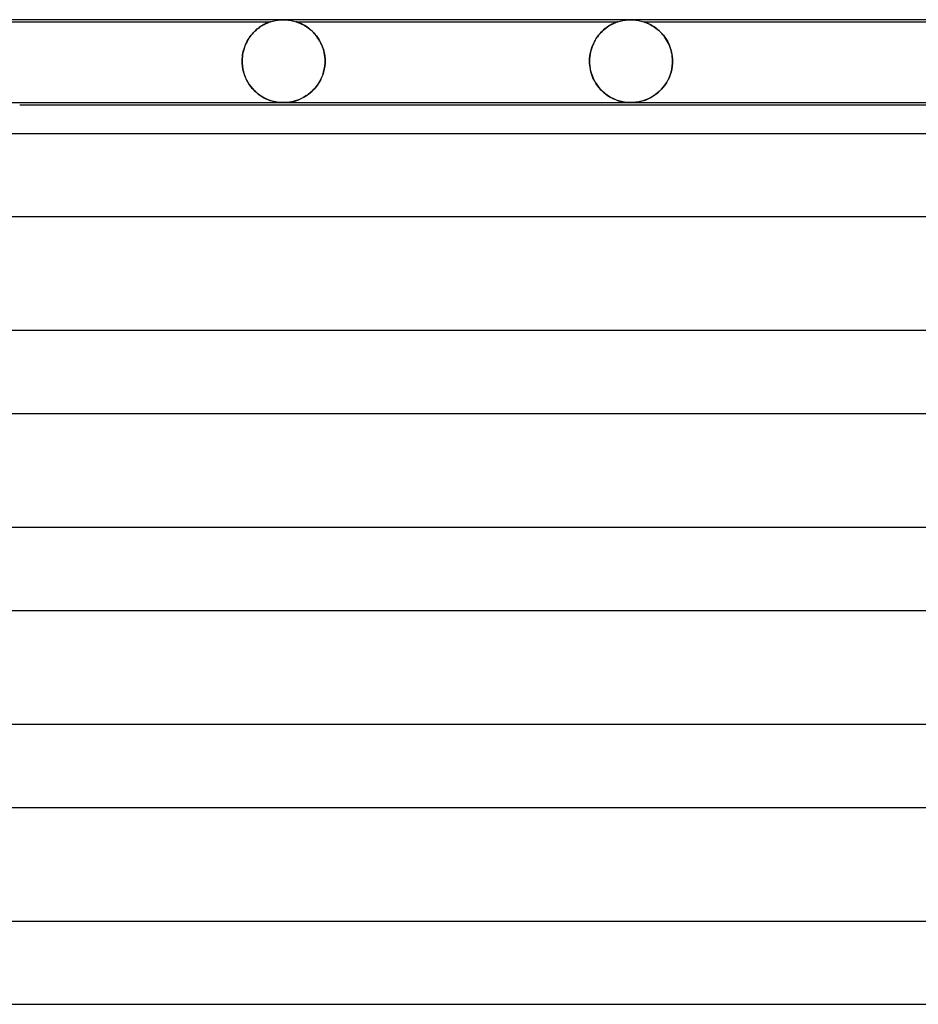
# Model space of a CAD drawing. Header units: millimetres. Extents: x -258 to 258, y -2 to 190.
# Tile 23 of 45: x -163 to -120, y 142 to 190. Entities that reach past the tile are written whole.
import ezdxf

# ---------------------------------------------------------------- set-up
doc = ezdxf.new("R2010")
doc.units = ezdxf.units.MM
doc.layers.add('HIDDEN', color=7, linetype='Continuous')
doc.layers.add('THICK', color=7, linetype='Continuous')

msp = doc.modelspace()

# ---------------------------------------------------------------- linework, layer by layer
at = {"layer": 'HIDDEN'}
for p, q in [((-150.877, 189.996), (-150.75, 190)), ((-150.75, 190), (-150.623, 189.996)), ((-134.127, 189.996), (-134, 190)), ((-134, 190), (-133.873, 189.996)), ((-164.876, 189.9), (-151.374, 189.9)), ((-152.031, 189.532), (-152.089, 189.481)), ((-152.067, 189.501), (-152.007, 189.552)), ((-151.972, 189.58), (-152.031, 189.532)), ((-152.007, 189.552), (-151.948, 189.599)), ((-151.913, 189.624), (-151.972, 189.58)), ((-151.948, 189.599), (-151.889, 189.641)), ((-151.855, 189.665), (-151.913, 189.624)), ((-151.889, 189.641), (-151.832, 189.68)), ((-151.798, 189.702), (-151.855, 189.665)), ((-151.832, 189.68), (-151.776, 189.715)), ((-151.743, 189.735), (-151.798, 189.702)), ((-151.776, 189.715), (-151.723, 189.746)), ((-151.691, 189.764), (-151.743, 189.735)), ((-151.723, 189.746), (-151.672, 189.774)), ((-151.641, 189.79), (-151.691, 189.764)), ((-151.672, 189.774), (-151.623, 189.798)), ((-151.595, 189.812), (-151.641, 189.79)), ((-151.623, 189.798), (-151.579, 189.82)), ((-151.552, 189.832), (-151.595, 189.812)), ((-151.579, 189.82), (-151.537, 189.838)), ((-151.512, 189.849), (-151.552, 189.832)), ((-151.537, 189.838), (-151.499, 189.854)), ((-151.471, 189.865), (-151.512, 189.849)), ((-151.499, 189.854), (-151.462, 189.869)), ((-151.433, 189.879), (-151.471, 189.865)), ((-151.462, 189.869), (-151.428, 189.882)), ((-151.402, 189.891), (-151.433, 189.879)), ((-151.428, 189.882), (-151.4, 189.891)), ((-151.382, 189.898), (-151.402, 189.891)), ((-151.4, 189.891), (-151.381, 189.898)), ((-151.374, 189.9), (-151.382, 189.898)), ((-151.381, 189.898), (-151.374, 189.9)), ((-151.374, 189.9), (-151.253, 189.936)), ((-151.253, 189.936), (-151.129, 189.964)), ((-151.129, 189.964), (-151.003, 189.984)), ((-151.003, 189.984), (-150.877, 189.996)), ((-150.623, 189.996), (-150.497, 189.984)), ((-150.497, 189.984), (-150.371, 189.964)), ((-150.371, 189.964), (-150.247, 189.936)), ((-150.247, 189.936), (-150.126, 189.9)), ((-150.119, 189.898), (-150.126, 189.9)), ((-150.126, 189.9), (-150.116, 189.897)), ((-150.126, 189.9), (-134.624, 189.9)), ((-150.1, 189.891), (-150.119, 189.898)), ((-150.116, 189.897), (-150.09, 189.888)), ((-150.072, 189.881), (-150.1, 189.891)), ((-150.09, 189.888), (-150.051, 189.874)), ((-150.037, 189.869), (-150.072, 189.881)), ((-150.051, 189.874), (-150.005, 189.856)), ((-149.999, 189.854), (-150.037, 189.869)), ((-150.005, 189.856), (-149.957, 189.837)), ((-149.96, 189.838), (-149.999, 189.854)), ((-149.918, 189.819), (-149.96, 189.838)), ((-149.957, 189.837), (-149.91, 189.815)), ((-149.873, 189.798), (-149.918, 189.819)), ((-149.91, 189.815), (-149.858, 189.791)), ((-149.824, 189.773), (-149.873, 189.798)), ((-149.858, 189.791), (-149.802, 189.762)), ((-149.772, 189.746), (-149.824, 189.773)), ((-149.802, 189.762), (-149.742, 189.728)), ((-149.718, 189.714), (-149.772, 189.746)), ((-149.742, 189.728), (-149.679, 189.691)), ((-149.662, 189.68), (-149.718, 189.714)), ((-149.679, 189.691), (-149.613, 189.648)), ((-149.604, 189.641), (-149.662, 189.68)), ((-149.613, 189.648), (-149.546, 189.6)), ((-149.544, 189.598), (-149.604, 189.641)), ((-149.546, 189.6), (-149.478, 189.547)), ((-149.484, 189.552), (-149.544, 189.598)), ((-149.423, 189.501), (-149.484, 189.552)), ((-149.478, 189.547), (-149.411, 189.49)), ((-135.341, 189.478), (-135.271, 189.54)), ((-135.249, 189.558), (-135.311, 189.506)), ((-135.271, 189.54), (-135.199, 189.598)), ((-135.189, 189.605), (-135.249, 189.558)), ((-135.199, 189.598), (-135.127, 189.65)), ((-135.13, 189.648), (-135.189, 189.605)), ((-135.072, 189.686), (-135.13, 189.648)), ((-135.127, 189.65), (-135.057, 189.696)), ((-135.017, 189.721), (-135.072, 189.686)), ((-135.057, 189.696), (-134.989, 189.737)), ((-134.963, 189.751), (-135.017, 189.721)), ((-134.989, 189.737), (-134.925, 189.772)), ((-134.913, 189.779), (-134.963, 189.751)), ((-134.925, 189.772), (-134.864, 189.803)), ((-134.866, 189.802), (-134.913, 189.779)), ((-134.82, 189.824), (-134.866, 189.802)), ((-134.864, 189.803), (-134.809, 189.829)), ((-134.776, 189.843), (-134.82, 189.824)), ((-134.809, 189.829), (-134.759, 189.85)), ((-134.736, 189.86), (-134.776, 189.843)), ((-134.759, 189.85), (-134.716, 189.867)), ((-134.7, 189.874), (-134.736, 189.86)), ((-134.716, 189.867), (-134.681, 189.88)), ((-134.671, 189.884), (-134.7, 189.874)), ((-134.681, 189.88), (-134.656, 189.89)), ((-134.65, 189.892), (-134.671, 189.884)), ((-134.656, 189.89), (-134.638, 189.896)), ((-134.635, 189.896), (-134.65, 189.892)), ((-134.638, 189.896), (-134.628, 189.899)), ((-134.627, 189.899), (-134.635, 189.896)), ((-134.628, 189.899), (-134.624, 189.9)), ((-134.624, 189.9), (-134.627, 189.899)), ((-134.624, 189.9), (-134.503, 189.936)), ((-134.503, 189.936), (-134.379, 189.964)), ((-134.379, 189.964), (-134.253, 189.984)), ((-134.253, 189.984), (-134.127, 189.996)), ((-133.873, 189.996), (-133.747, 189.984)), ((-133.747, 189.984), (-133.621, 189.964)), ((-133.621, 189.964), (-133.497, 189.936)), ((-133.497, 189.936), (-133.376, 189.9)), ((-133.37, 189.898), (-133.376, 189.9)), ((-133.376, 189.9), (-133.371, 189.899)), ((-133.376, 189.9), (-117.874, 189.9)), ((-133.371, 189.899), (-133.359, 189.895)), ((-133.353, 189.893), (-133.37, 189.898)), ((-133.359, 189.895), (-133.34, 189.888)), ((-133.328, 189.884), (-133.353, 189.893)), ((-133.34, 189.888), (-133.314, 189.879)), ((-133.297, 189.872), (-133.328, 189.884)), ((-133.314, 189.879), (-133.283, 189.867)), ((-133.261, 189.859), (-133.297, 189.872)), ((-133.283, 189.867), (-133.247, 189.853)), ((-133.223, 189.843), (-133.261, 189.859)), ((-133.247, 189.853), (-133.206, 189.836)), ((-133.183, 189.826), (-133.223, 189.843)), ((-133.206, 189.836), (-133.162, 189.816)), ((-133.138, 189.805), (-133.183, 189.826)), ((-133.162, 189.816), (-133.115, 189.794)), ((-133.09, 189.782), (-133.138, 189.805)), ((-133.115, 189.794), (-133.067, 189.77)), ((-133.039, 189.755), (-133.09, 189.782)), ((-133.067, 189.77), (-133.016, 189.742)), ((-132.985, 189.724), (-133.039, 189.755)), ((-133.016, 189.742), (-132.962, 189.711)), ((-132.928, 189.69), (-132.985, 189.724)), ((-132.962, 189.711), (-132.906, 189.676)), ((-132.87, 189.652), (-132.928, 189.69)), ((-132.906, 189.676), (-132.848, 189.638)), ((-132.81, 189.611), (-132.87, 189.652)), ((-132.848, 189.638), (-132.789, 189.595)), ((-132.75, 189.565), (-132.81, 189.611)), ((-132.789, 189.595), (-132.729, 189.548)), ((-132.688, 189.514), (-132.75, 189.565)), ((-132.729, 189.548), (-132.668, 189.497)), ((-152.41, 189.103), (-152.457, 189.027)), ((-152.451, 189.037), (-152.403, 189.114)), ((-152.361, 189.174), (-152.41, 189.103)), ((-152.403, 189.114), (-152.352, 189.187)), ((-152.31, 189.243), (-152.361, 189.174)), ((-152.352, 189.187), (-152.298, 189.257)), ((-152.257, 189.307), (-152.31, 189.243)), ((-152.298, 189.257), (-152.243, 189.324)), ((-152.202, 189.369), (-152.257, 189.307)), ((-152.243, 189.324), (-152.186, 189.386)), ((-152.146, 189.427), (-152.202, 189.369)), ((-152.186, 189.386), (-152.127, 189.445)), ((-152.089, 189.481), (-152.146, 189.427)), ((-152.127, 189.445), (-152.067, 189.501)), ((-149.363, 189.446), (-149.423, 189.501)), ((-149.411, 189.49), (-149.345, 189.429)), ((-149.303, 189.387), (-149.363, 189.446)), ((-149.345, 189.429), (-149.281, 189.363)), ((-149.245, 189.324), (-149.303, 189.387)), ((-149.281, 189.363), (-149.217, 189.293)), ((-149.188, 189.258), (-149.245, 189.324)), ((-149.217, 189.293), (-149.156, 189.218)), ((-149.133, 189.188), (-149.188, 189.258)), ((-149.156, 189.218), (-149.098, 189.139)), ((-149.081, 189.115), (-149.133, 189.188)), ((-149.098, 189.139), (-149.042, 189.056)), ((-149.031, 189.038), (-149.081, 189.115)), ((-149.042, 189.056), (-148.99, 188.968)), ((-135.721, 189.002), (-135.665, 189.094)), ((-135.66, 189.101), (-135.711, 189.019)), ((-135.665, 189.094), (-135.606, 189.18)), ((-135.607, 189.179), (-135.66, 189.101)), ((-135.551, 189.253), (-135.607, 189.179)), ((-135.606, 189.18), (-135.543, 189.262)), ((-135.493, 189.323), (-135.551, 189.253)), ((-135.543, 189.262), (-135.478, 189.339)), ((-135.433, 189.388), (-135.493, 189.323)), ((-135.478, 189.339), (-135.411, 189.411)), ((-135.372, 189.45), (-135.433, 189.388)), ((-135.411, 189.411), (-135.341, 189.478)), ((-135.311, 189.506), (-135.372, 189.45)), ((-132.627, 189.46), (-132.688, 189.514)), ((-132.668, 189.497), (-132.607, 189.441)), ((-132.566, 189.401), (-132.627, 189.46)), ((-132.607, 189.441), (-132.546, 189.38)), ((-132.507, 189.339), (-132.566, 189.401)), ((-132.546, 189.38), (-132.486, 189.315)), ((-132.449, 189.272), (-132.507, 189.339)), ((-132.486, 189.315), (-132.427, 189.246)), ((-132.393, 189.203), (-132.449, 189.272)), ((-132.427, 189.246), (-132.371, 189.172)), ((-132.34, 189.129), (-132.393, 189.203)), ((-132.371, 189.172), (-132.316, 189.095)), ((-132.289, 189.052), (-132.34, 189.129)), ((-132.316, 189.095), (-132.265, 189.013)), ((-132.241, 188.971), (-132.289, 189.052)), ((-152.647, 188.599), (-152.674, 188.504)), ((-152.673, 188.506), (-152.646, 188.602)), ((-152.616, 188.692), (-152.647, 188.599)), ((-152.646, 188.602), (-152.614, 188.695)), ((-152.581, 188.781), (-152.616, 188.692)), ((-152.614, 188.695), (-152.579, 188.785)), ((-152.543, 188.866), (-152.581, 188.781)), ((-152.579, 188.785), (-152.54, 188.872)), ((-152.501, 188.949), (-152.543, 188.866)), ((-152.54, 188.872), (-152.497, 188.956)), ((-152.457, 189.027), (-152.501, 188.949)), ((-152.497, 188.956), (-152.451, 189.037)), ((-148.984, 188.958), (-149.031, 189.038)), ((-148.99, 188.968), (-148.941, 188.875)), ((-148.941, 188.874), (-148.984, 188.958)), ((-148.941, 188.875), (-148.897, 188.778)), ((-148.9, 188.787), (-148.941, 188.874)), ((-148.864, 188.696), (-148.9, 188.787)), ((-148.897, 188.778), (-148.857, 188.677)), ((-148.831, 188.603), (-148.864, 188.696)), ((-148.857, 188.677), (-148.822, 188.572)), ((-148.803, 188.507), (-148.831, 188.603)), ((-135.929, 188.477), (-135.898, 188.59)), ((-135.879, 188.65), (-135.91, 188.548)), ((-135.898, 188.59), (-135.861, 188.7)), ((-135.843, 188.748), (-135.879, 188.65)), ((-135.861, 188.7), (-135.819, 188.805)), ((-135.802, 188.843), (-135.843, 188.748)), ((-135.819, 188.805), (-135.772, 188.906)), ((-135.758, 188.933), (-135.802, 188.843)), ((-135.772, 188.906), (-135.721, 189.002)), ((-135.711, 189.019), (-135.758, 188.933)), ((-132.265, 189.013), (-132.217, 188.927)), ((-132.196, 188.886), (-132.241, 188.971)), ((-132.217, 188.927), (-132.172, 188.837)), ((-132.154, 188.798), (-132.196, 188.886)), ((-132.172, 188.837), (-132.131, 188.743)), ((-132.117, 188.707), (-132.154, 188.798)), ((-132.131, 188.743), (-132.094, 188.646)), ((-132.083, 188.613), (-132.117, 188.707)), ((-132.094, 188.646), (-132.062, 188.545)), ((-132.054, 188.516), (-132.083, 188.613)), ((-152.734, 188.104), (-152.737, 188)), ((-152.737, 188), (-152.734, 188.103)), ((-152.734, 188.103), (-152.727, 188.206)), ((-152.727, 188.206), (-152.734, 188.104)), ((-152.727, 188.206), (-152.714, 188.307)), ((-152.714, 188.307), (-152.727, 188.206)), ((-152.714, 188.307), (-152.696, 188.407)), ((-152.696, 188.407), (-152.714, 188.307)), ((-152.696, 188.407), (-152.673, 188.506)), ((-152.674, 188.504), (-152.696, 188.407)), ((-148.822, 188.572), (-148.792, 188.462)), ((-148.78, 188.409), (-148.803, 188.507)), ((-148.792, 188.462), (-148.768, 188.35)), ((-148.761, 188.308), (-148.78, 188.409)), ((-148.768, 188.35), (-148.751, 188.235)), ((-148.748, 188.206), (-148.761, 188.308)), ((-148.751, 188.235), (-148.74, 188.118)), ((-148.739, 188.103), (-148.748, 188.206)), ((-148.74, 188.118), (-148.737, 188)), ((-148.737, 188), (-148.739, 188.103)), ((-135.985, 188), (-135.982, 188.122)), ((-135.982, 188.113), (-135.985, 188)), ((-135.982, 188.122), (-135.971, 188.242)), ((-135.973, 188.225), (-135.982, 188.113)), ((-135.958, 188.335), (-135.973, 188.225)), ((-135.971, 188.242), (-135.953, 188.361)), ((-135.937, 188.443), (-135.958, 188.335)), ((-135.953, 188.361), (-135.929, 188.477)), ((-135.91, 188.548), (-135.937, 188.443)), ((-132.062, 188.545), (-132.035, 188.441)), ((-132.029, 188.416), (-132.054, 188.516)), ((-132.035, 188.441), (-132.014, 188.334)), ((-132.01, 188.313), (-132.029, 188.416)), ((-132.014, 188.334), (-131.998, 188.224)), ((-131.996, 188.21), (-132.01, 188.313)), ((-131.998, 188.224), (-131.988, 188.112)), ((-131.988, 188.105), (-131.996, 188.21)), ((-131.988, 188.112), (-131.985, 188)), ((-131.985, 188), (-131.988, 188.105)), ((-152.737, 188), (-152.737, 187.983)), ((-152.737, 187.983), (-152.737, 188)), ((-152.737, 187.983), (-152.737, 187.967)), ((-152.737, 187.967), (-152.737, 187.983)), ((-152.737, 187.967), (-152.736, 187.95)), ((-152.736, 187.95), (-152.737, 187.967)), ((-152.736, 187.95), (-152.736, 187.933)), ((-152.736, 187.933), (-152.736, 187.95)), ((-152.736, 187.933), (-152.735, 187.917)), ((-152.735, 187.917), (-152.736, 187.933)), ((-152.735, 187.917), (-152.734, 187.9)), ((-152.734, 187.9), (-152.735, 187.917)), ((-152.722, 187.758), (-152.734, 187.9)), ((-152.734, 187.9), (-152.723, 187.761)), ((-152.723, 187.761), (-152.701, 187.623)), ((-152.701, 187.619), (-152.722, 187.758)), ((-148.776, 187.606), (-148.752, 187.751)), ((-148.752, 187.755), (-148.775, 187.612)), ((-148.739, 187.9), (-148.752, 187.755)), ((-148.752, 187.751), (-148.739, 187.9)), ((-148.738, 187.917), (-148.739, 187.9)), ((-148.739, 187.9), (-148.738, 187.917)), ((-148.737, 187.95), (-148.738, 187.933)), ((-148.738, 187.933), (-148.737, 187.95)), ((-148.738, 187.933), (-148.738, 187.917)), ((-148.738, 187.917), (-148.738, 187.933)), ((-148.737, 188), (-148.737, 187.983)), ((-148.737, 187.983), (-148.737, 188)), ((-148.737, 187.983), (-148.737, 187.967)), ((-148.737, 187.967), (-148.737, 187.983)), ((-148.737, 187.967), (-148.737, 187.95)), ((-148.737, 187.95), (-148.737, 187.967)), ((-135.985, 187.983), (-135.985, 188)), ((-135.985, 188), (-135.985, 187.983)), ((-135.985, 187.967), (-135.985, 187.983)), ((-135.985, 187.983), (-135.985, 187.967)), ((-135.985, 187.95), (-135.985, 187.967)), ((-135.985, 187.967), (-135.985, 187.95)), ((-135.984, 187.933), (-135.985, 187.95)), ((-135.985, 187.95), (-135.984, 187.933)), ((-135.984, 187.917), (-135.984, 187.933)), ((-135.984, 187.933), (-135.984, 187.917)), ((-135.983, 187.9), (-135.984, 187.917)), ((-135.984, 187.917), (-135.983, 187.9)), ((-135.983, 187.9), (-135.971, 187.76)), ((-135.975, 187.795), (-135.983, 187.9)), ((-135.962, 187.692), (-135.975, 187.795)), ((-135.971, 187.76), (-135.949, 187.621)), ((-135.943, 187.59), (-135.962, 187.692)), ((-132.024, 187.607), (-132, 187.752)), ((-132, 187.755), (-132.023, 187.611)), ((-132, 187.752), (-131.987, 187.9)), ((-131.987, 187.9), (-132, 187.755)), ((-131.986, 187.933), (-131.987, 187.917)), ((-131.987, 187.917), (-131.986, 187.933)), ((-131.987, 187.917), (-131.987, 187.9)), ((-131.987, 187.9), (-131.987, 187.917)), ((-131.985, 187.95), (-131.986, 187.933)), ((-131.986, 187.933), (-131.985, 187.95)), ((-131.985, 188), (-131.985, 187.983)), ((-131.985, 187.983), (-131.985, 188)), ((-131.985, 187.983), (-131.985, 187.967)), ((-131.985, 187.967), (-131.985, 187.983)), ((-131.985, 187.967), (-131.985, 187.95)), ((-131.985, 187.95), (-131.985, 187.967)), ((-152.701, 187.623), (-152.671, 187.487)), ((-152.67, 187.483), (-152.701, 187.619)), ((-152.671, 187.487), (-152.631, 187.355)), ((-152.63, 187.352), (-152.67, 187.483)), ((-152.631, 187.355), (-152.583, 187.227)), ((-152.582, 187.225), (-152.63, 187.352)), ((-152.583, 187.227), (-152.528, 187.105)), ((-152.527, 187.104), (-152.582, 187.225)), ((-148.968, 187.071), (-148.907, 187.196)), ((-148.903, 187.205), (-148.963, 187.08)), ((-148.907, 187.196), (-148.854, 187.327)), ((-148.851, 187.336), (-148.903, 187.205)), ((-148.854, 187.327), (-148.81, 187.464)), ((-148.808, 187.473), (-148.851, 187.336)), ((-148.81, 187.464), (-148.776, 187.606)), ((-148.775, 187.612), (-148.808, 187.473)), ((-135.949, 187.621), (-135.918, 187.485)), ((-135.92, 187.489), (-135.943, 187.59)), ((-135.891, 187.39), (-135.92, 187.489)), ((-135.918, 187.485), (-135.878, 187.352)), ((-135.858, 187.295), (-135.891, 187.39)), ((-135.878, 187.352), (-135.83, 187.224)), ((-135.821, 187.202), (-135.858, 187.295)), ((-135.83, 187.224), (-135.774, 187.101)), ((-135.78, 187.113), (-135.821, 187.202)), ((-132.215, 187.074), (-132.154, 187.199)), ((-132.152, 187.203), (-132.213, 187.078)), ((-132.154, 187.199), (-132.102, 187.33)), ((-132.1, 187.334), (-132.152, 187.203)), ((-132.102, 187.33), (-132.058, 187.467)), ((-132.057, 187.47), (-132.1, 187.334)), ((-132.058, 187.467), (-132.024, 187.607)), ((-132.023, 187.611), (-132.057, 187.47)), ((-152.528, 187.105), (-152.465, 186.989)), ((-152.465, 186.989), (-152.527, 187.104)), ((-152.398, 186.881), (-152.465, 186.989)), ((-152.465, 186.989), (-152.396, 186.878)), ((-152.325, 186.779), (-152.398, 186.881)), ((-152.396, 186.878), (-152.321, 186.774)), ((-152.247, 186.683), (-152.325, 186.779)), ((-152.321, 186.774), (-152.241, 186.676)), ((-152.166, 186.595), (-152.247, 186.683)), ((-152.241, 186.676), (-152.156, 186.585)), ((-149.273, 186.643), (-149.189, 186.739)), ((-149.185, 186.743), (-149.271, 186.645)), ((-149.189, 186.739), (-149.109, 186.842)), ((-149.105, 186.849), (-149.185, 186.743)), ((-149.109, 186.842), (-149.035, 186.953)), ((-149.031, 186.961), (-149.105, 186.849)), ((-149.035, 186.953), (-148.968, 187.071)), ((-148.963, 187.08), (-149.031, 186.961)), ((-135.735, 187.027), (-135.78, 187.113)), ((-135.774, 187.101), (-135.711, 186.985)), ((-135.687, 186.944), (-135.735, 187.027)), ((-135.711, 186.985), (-135.642, 186.874)), ((-135.636, 186.865), (-135.687, 186.944)), ((-135.642, 186.874), (-135.567, 186.77)), ((-135.582, 186.789), (-135.636, 186.865)), ((-135.525, 186.717), (-135.582, 186.789)), ((-135.567, 186.77), (-135.486, 186.672)), ((-135.465, 186.648), (-135.525, 186.717)), ((-132.436, 186.741), (-132.522, 186.643)), ((-132.519, 186.646), (-132.435, 186.742)), ((-132.355, 186.847), (-132.436, 186.741)), ((-132.435, 186.742), (-132.356, 186.846)), ((-132.356, 186.846), (-132.282, 186.957)), ((-132.281, 186.959), (-132.355, 186.847)), ((-132.282, 186.957), (-132.215, 187.074)), ((-132.213, 187.078), (-132.281, 186.959)), ((-152.083, 186.515), (-152.166, 186.595)), ((-152.156, 186.585), (-152.067, 186.501)), ((-151.997, 186.441), (-152.083, 186.515)), ((-152.067, 186.501), (-151.974, 186.423)), ((-151.909, 186.374), (-151.997, 186.441)), ((-151.974, 186.423), (-151.878, 186.352)), ((-151.82, 186.314), (-151.909, 186.374)), ((-151.878, 186.352), (-151.781, 186.289)), ((-151.731, 186.26), (-151.82, 186.314)), ((-151.781, 186.289), (-151.684, 186.233)), ((-151.642, 186.212), (-151.731, 186.26)), ((-151.684, 186.233), (-151.587, 186.185)), ((-151.553, 186.17), (-151.642, 186.212)), ((-149.867, 186.204), (-149.971, 186.157)), ((-149.919, 186.179), (-149.825, 186.225)), ((-149.763, 186.258), (-149.867, 186.204)), ((-149.825, 186.225), (-149.73, 186.277)), ((-149.659, 186.32), (-149.763, 186.258)), ((-149.73, 186.277), (-149.636, 186.336)), ((-149.557, 186.391), (-149.659, 186.32)), ((-149.636, 186.336), (-149.542, 186.401)), ((-149.457, 186.468), (-149.557, 186.391)), ((-149.542, 186.401), (-149.45, 186.474)), ((-149.362, 186.553), (-149.457, 186.468)), ((-149.45, 186.474), (-149.36, 186.555)), ((-149.271, 186.645), (-149.362, 186.553)), ((-149.36, 186.555), (-149.273, 186.643)), ((-135.486, 186.672), (-135.401, 186.581)), ((-135.403, 186.583), (-135.465, 186.648)), ((-135.339, 186.522), (-135.403, 186.583)), ((-135.401, 186.581), (-135.312, 186.497)), ((-135.273, 186.464), (-135.339, 186.522)), ((-135.312, 186.497), (-135.218, 186.419)), ((-135.206, 186.409), (-135.273, 186.464)), ((-135.218, 186.419), (-135.122, 186.349)), ((-135.136, 186.358), (-135.206, 186.409)), ((-135.065, 186.311), (-135.136, 186.358)), ((-135.122, 186.349), (-135.026, 186.286)), ((-134.994, 186.267), (-135.065, 186.311)), ((-135.026, 186.286), (-134.929, 186.231)), ((-134.923, 186.228), (-134.994, 186.267)), ((-134.929, 186.231), (-134.832, 186.183)), ((-134.852, 186.193), (-134.923, 186.228)), ((-133.091, 186.217), (-133.186, 186.171)), ((-133.165, 186.181), (-133.07, 186.227)), ((-132.994, 186.269), (-133.091, 186.217)), ((-133.07, 186.227), (-132.976, 186.279)), ((-132.897, 186.328), (-132.994, 186.269)), ((-132.976, 186.279), (-132.881, 186.338)), ((-132.801, 186.395), (-132.897, 186.328)), ((-132.881, 186.338), (-132.788, 186.404)), ((-132.705, 186.469), (-132.801, 186.395)), ((-132.788, 186.404), (-132.696, 186.477)), ((-132.612, 186.552), (-132.705, 186.469)), ((-132.696, 186.477), (-132.606, 186.558)), ((-132.522, 186.643), (-132.612, 186.552)), ((-132.606, 186.558), (-132.519, 186.646)), ((-151.587, 186.185), (-151.49, 186.143)), ((-151.465, 186.133), (-151.553, 186.17)), ((-151.49, 186.143), (-151.395, 186.108)), ((-151.378, 186.102), (-151.465, 186.133)), ((-151.395, 186.108), (-151.302, 186.078)), ((-151.291, 186.075), (-151.378, 186.102)), ((-151.302, 186.078), (-151.211, 186.054)), ((-151.206, 186.053), (-151.291, 186.075)), ((-151.211, 186.054), (-151.124, 186.036)), ((-151.122, 186.035), (-151.206, 186.053)), ((-151.124, 186.036), (-151.045, 186.022)), ((-151.045, 186.022), (-151.122, 186.035)), ((-150.976, 186.013), (-151.045, 186.022)), ((-151.045, 186.022), (-150.975, 186.013)), ((-150.914, 186.007), (-150.976, 186.013)), ((-150.975, 186.013), (-150.912, 186.007)), ((-150.858, 186.003), (-150.914, 186.007)), ((-150.912, 186.007), (-150.856, 186.003)), ((-150.804, 186.001), (-150.858, 186.003)), ((-150.856, 186.003), (-150.802, 186.001)), ((-150.75, 186), (-150.804, 186.001)), ((-150.802, 186.001), (-150.749, 186)), ((-150.696, 186.001), (-150.75, 186)), ((-150.749, 186), (-150.695, 186.001)), ((-150.641, 186.003), (-150.696, 186.001)), ((-150.695, 186.001), (-150.641, 186.003)), ((-150.585, 186.007), (-150.641, 186.003)), ((-150.641, 186.003), (-150.586, 186.007)), ((-150.586, 186.007), (-150.524, 186.012)), ((-150.521, 186.013), (-150.585, 186.007)), ((-150.524, 186.012), (-150.454, 186.022)), ((-150.447, 186.023), (-150.521, 186.013)), ((-150.454, 186.022), (-150.374, 186.035)), ((-150.364, 186.037), (-150.447, 186.023)), ((-150.374, 186.035), (-150.287, 186.054)), ((-150.27, 186.058), (-150.364, 186.037)), ((-150.287, 186.054), (-150.197, 186.077)), ((-150.173, 186.084), (-150.27, 186.058)), ((-150.197, 186.077), (-150.106, 186.106)), ((-150.073, 186.117), (-150.173, 186.084)), ((-150.106, 186.106), (-150.013, 186.14)), ((-149.971, 186.157), (-150.073, 186.117)), ((-150.013, 186.14), (-149.919, 186.179)), ((-134.782, 186.161), (-134.852, 186.193)), ((-134.832, 186.183), (-134.736, 186.142)), ((-134.713, 186.132), (-134.782, 186.161)), ((-134.736, 186.142), (-134.641, 186.106)), ((-134.644, 186.108), (-134.713, 186.132)), ((-134.577, 186.086), (-134.644, 186.108)), ((-134.641, 186.106), (-134.548, 186.077)), ((-134.511, 186.067), (-134.577, 186.086)), ((-134.548, 186.077), (-134.457, 186.053)), ((-134.444, 186.05), (-134.511, 186.067)), ((-134.457, 186.053), (-134.371, 186.035)), ((-134.374, 186.036), (-134.444, 186.05)), ((-134.302, 186.023), (-134.374, 186.036)), ((-134.371, 186.035), (-134.293, 186.022)), ((-134.229, 186.013), (-134.302, 186.023)), ((-134.293, 186.022), (-134.223, 186.012)), ((-134.154, 186.006), (-134.229, 186.013)), ((-134.223, 186.012), (-134.16, 186.007)), ((-134.16, 186.007), (-134.105, 186.003)), ((-134.079, 186.002), (-134.154, 186.006)), ((-134.105, 186.003), (-134.051, 186.001)), ((-134.002, 186), (-134.079, 186.002)), ((-134.051, 186.001), (-133.998, 186)), ((-133.922, 186.001), (-134.002, 186)), ((-133.998, 186), (-133.944, 186.001)), ((-133.944, 186.001), (-133.89, 186.003)), ((-133.839, 186.006), (-133.922, 186.001)), ((-133.89, 186.003), (-133.834, 186.007)), ((-133.751, 186.015), (-133.839, 186.006)), ((-133.834, 186.007), (-133.772, 186.013)), ((-133.772, 186.013), (-133.701, 186.022)), ((-133.659, 186.029), (-133.751, 186.015)), ((-133.701, 186.022), (-133.621, 186.036)), ((-133.565, 186.047), (-133.659, 186.029)), ((-133.621, 186.036), (-133.533, 186.055)), ((-133.47, 186.071), (-133.565, 186.047)), ((-133.533, 186.055), (-133.443, 186.078)), ((-133.375, 186.099), (-133.47, 186.071)), ((-133.443, 186.078), (-133.351, 186.107)), ((-133.281, 186.133), (-133.375, 186.099)), ((-133.351, 186.107), (-133.258, 186.141)), ((-133.186, 186.171), (-133.281, 186.133)), ((-133.258, 186.141), (-133.165, 186.181))]:
    msp.add_line(p, q, dxfattribs=at)
at = {"layer": 'THICK'}
for p, q in [((165.5, 190), (-165.5, 190)), ((-165.488, 186), (-2, 186)), ((-163.461, 185.9), (-33.5, 185.9)), ((-1.759, 184.5), (-166.866, 184.5)), ((-166.863, 180.5), (-2, 180.5)), ((-1.785, 175), (-169.241, 175)), ((-169.238, 171), (-2, 171)), ((-1.809, 165.5), (-171.615, 165.5)), ((-171.613, 161.5), (-2, 161.5)), ((-1.832, 156), (-173.99, 156)), ((-173.989, 152), (-2, 152)), ((-1.853, 146.5), (-176.365, 146.5)), ((-176.364, 142.5), (-2, 142.5))]:
    msp.add_line(p, q, dxfattribs=at)

doc.saveas('drawing.dxf')
